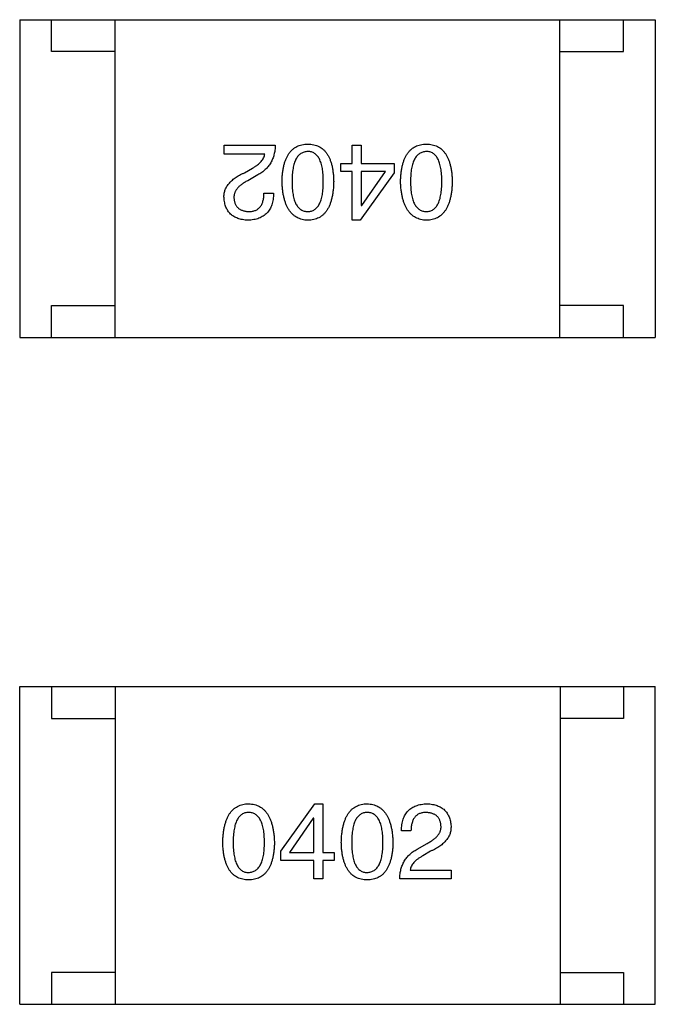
# Model space of a CAD drawing. Header units: millimetres. Extents: x 72 to 239, y 133 to 319.
# Tile 47 of 240: x 138.58 to 139.58, y 181.52 to 183.07. Entities that reach past the tile are written whole.
import ezdxf

# ---------------------------------------------------------------- set-up
doc = ezdxf.new("R2010")
doc.units = ezdxf.units.MM
doc.header["$LTSCALE"] = 5
doc.layers.get('0').update_dxf_attribs({"linetype": 'CONTINUOUS'})

msp = doc.modelspace()

# ---------------------------------------------------------------- linework, layer by layer
for p, q in [((138.5783, 183.0689), (138.5783, 182.5689)), ((138.5783, 183.0689), (139.5783, 183.0689)), ((138.6283, 183.0189), (138.6283, 183.0689)), ((138.7283, 182.5689), (138.7283, 183.0689)), ((139.4283, 182.5689), (139.4283, 183.0689)), ((139.5283, 183.0189), (139.5283, 183.0689)), ((139.5783, 183.0689), (139.5783, 182.5689)), ((138.7283, 183.0189), (138.6283, 183.0189)), ((139.4283, 183.0189), (139.5283, 183.0189)), ((138.8998, 182.8575), (138.8998, 182.8713)), ((138.8998, 182.8713), (138.9804, 182.8713)), ((139.1014, 182.8424), (139.1014, 182.8713)), ((139.1014, 182.8713), (139.1158, 182.8713)), ((139.1158, 182.8713), (139.1158, 182.8424)), ((138.9641, 182.8575), (138.8998, 182.8575)), ((139.0837, 182.83), (139.0837, 182.8424)), ((139.0837, 182.8424), (139.1014, 182.8424)), ((139.1158, 182.8424), (139.1676, 182.8424)), ((139.1676, 182.8424), (139.1676, 182.828)), ((138.9319, 182.828), (138.9444, 182.8352)), ((139.1014, 182.83), (139.0837, 182.83)), ((139.1014, 182.7532), (139.1014, 182.83)), ((139.1676, 182.828), (139.1139, 182.7532)), ((139.1158, 182.83), (139.1158, 182.7762)), ((139.1539, 182.83), (139.1158, 182.83)), ((139.1165, 182.7762), (139.1539, 182.83)), ((138.9529, 182.8247), (138.9372, 182.8155)), ((138.9627, 182.7959), (138.9778, 182.7959)), ((139.1158, 182.7762), (139.1165, 182.7762)), ((139.1139, 182.7532), (139.1014, 182.7532)), ((138.6283, 182.5689), (138.6283, 182.6189)), ((138.6283, 182.6189), (138.7283, 182.6189)), ((139.5283, 182.6189), (139.4283, 182.6189)), ((139.5283, 182.5689), (139.5283, 182.6189)), ((138.5783, 182.5689), (139.5783, 182.5689)), ((138.5785, 181.5191), (138.5785, 182.0191)), ((138.5785, 182.0191), (139.5785, 182.0191)), ((138.6285, 182.0191), (138.6285, 181.9691)), ((138.7285, 182.0191), (138.7285, 181.5191)), ((139.4285, 182.0191), (139.4285, 181.5191)), ((139.5285, 182.0191), (139.5285, 181.9691)), ((139.5785, 181.5191), (139.5785, 182.0191)), ((138.6285, 181.9691), (138.7285, 181.9691)), ((139.5285, 181.9691), (139.4285, 181.9691)), ((138.9891, 181.7601), (139.0429, 181.8348)), ((139.0429, 181.8348), (139.0554, 181.8348)), ((139.0554, 181.8348), (139.0554, 181.7581)), ((139.0403, 181.8119), (139.0029, 181.7581)), ((139.0409, 181.8119), (139.0403, 181.8119)), ((139.0409, 181.7581), (139.0409, 181.8119)), ((139.194, 181.7922), (139.1789, 181.7922)), ((138.9891, 181.7456), (138.9891, 181.7601)), ((139.0029, 181.7581), (139.0409, 181.7581)), ((139.0554, 181.7581), (139.0731, 181.7581)), ((139.0731, 181.7581), (139.0731, 181.7456)), ((139.2038, 181.7633), (139.2196, 181.7725)), ((139.2248, 181.7601), (139.2124, 181.7528)), ((139.0409, 181.7456), (138.9891, 181.7456)), ((139.0409, 181.7168), (139.0409, 181.7456)), ((139.0554, 181.7456), (139.0554, 181.7168)), ((139.0731, 181.7456), (139.0554, 181.7456)), ((139.1927, 181.7305), (139.257, 181.7305)), ((139.257, 181.7305), (139.257, 181.7168)), ((139.0554, 181.7168), (139.0409, 181.7168)), ((139.257, 181.7168), (139.1763, 181.7168)), ((138.6285, 181.5691), (138.6285, 181.5191)), ((138.7285, 181.5691), (138.6285, 181.5691)), ((139.4285, 181.5691), (139.5285, 181.5691)), ((139.5285, 181.5691), (139.5285, 181.5191)), ((138.5785, 181.5191), (139.5785, 181.5191))]:
    msp.add_line(p, q)
for points, knots in [([(138.9804, 182.8713), (138.9804, 182.8699), (138.9803, 182.8674), (138.9799, 182.8635), (138.9793, 182.8599), (138.9785, 182.8563), (138.9775, 182.8529), (138.9763, 182.8497), (138.9749, 182.8465), (138.9733, 182.8435), (138.9715, 182.8407), (138.9694, 182.838), (138.9672, 182.8354), (138.9647, 182.833), (138.9621, 182.8307), (138.9592, 182.8285), (138.9562, 182.8265), (138.954, 182.8253), (138.9529, 182.8247)], [0, 0, 0, 0, 0.069512, 0.136307, 0.201431, 0.265186, 0.327322, 0.388242, 0.448098, 0.507757, 0.566952, 0.626243, 0.686026, 0.745963, 0.807549, 0.869906, 0.934172, 1, 1, 1, 1]), ([(138.9911, 182.8142), (138.9912, 182.8166), (138.9913, 182.8212), (138.9919, 182.8278), (138.9928, 182.834), (138.994, 182.8397), (138.9955, 182.845), (138.9973, 182.8498), (138.9994, 182.8542), (139.0018, 182.8582), (139.0045, 182.8616), (139.0075, 182.8647), (139.0108, 182.8673), (139.0144, 182.8694), (139.0183, 182.871), (139.0225, 182.8723), (139.027, 182.873), (139.0302, 182.8732), (139.0317, 182.8732)], [0, 0, 0, 0, 0.08769, 0.170218, 0.24749, 0.319818, 0.387758, 0.451391, 0.511445, 0.568185, 0.622681, 0.67526, 0.726746, 0.778428, 0.830764, 0.884397, 0.940866, 1, 1, 1, 1]), ([(139.0317, 182.8614), (139.0307, 182.8614), (139.0288, 182.8612), (139.0259, 182.8606), (139.0233, 182.8596), (139.0208, 182.8583), (139.0185, 182.8566), (139.0165, 182.8545), (139.0146, 182.8521), (139.013, 182.8493), (139.0115, 182.8461), (139.0103, 182.8426), (139.0092, 182.8387), (139.0083, 182.8345), (139.0076, 182.83), (139.0072, 182.825), (139.0069, 182.8197), (139.0068, 182.8161), (139.0068, 182.8142)], [0, 0, 0, 0, 0.050879, 0.099377, 0.146973, 0.193618, 0.240619, 0.289461, 0.34047, 0.395283, 0.453059, 0.515633, 0.582666, 0.655287, 0.732971, 0.815933, 0.905166, 1, 1, 1, 1]), ([(139.0317, 182.8732), (139.0333, 182.8732), (139.0364, 182.873), (139.0409, 182.8723), (139.0451, 182.871), (139.0491, 182.8694), (139.0527, 182.8673), (139.056, 182.8647), (139.059, 182.8617), (139.0617, 182.8581), (139.0641, 182.8542), (139.0662, 182.8498), (139.068, 182.845), (139.0695, 182.8397), (139.0707, 182.834), (139.0715, 182.8278), (139.0722, 182.8212), (139.0723, 182.8166), (139.0724, 182.8142)], [0, 0, 0, 0, 0.059135, 0.115606, 0.169241, 0.221578, 0.273261, 0.324749, 0.377329, 0.431642, 0.488541, 0.548597, 0.612232, 0.680174, 0.752504, 0.829777, 0.912307, 1, 1, 1, 1]), ([(139.056, 182.8142), (139.056, 182.8161), (139.056, 182.8198), (139.0557, 182.8252), (139.0552, 182.8302), (139.0546, 182.8348), (139.0537, 182.839), (139.0527, 182.8429), (139.0514, 182.8464), (139.05, 182.8496), (139.0484, 182.8524), (139.0466, 182.8548), (139.0446, 182.8568), (139.0424, 182.8585), (139.04, 182.8599), (139.0374, 182.8608), (139.0346, 182.8613), (139.0327, 182.8614), (139.0317, 182.8614)], [0, 0, 0, 0, 0.096457, 0.187288, 0.27178, 0.350132, 0.423455, 0.491343, 0.554037, 0.612253, 0.666313, 0.717038, 0.764921, 0.811214, 0.856775, 0.902988, 0.950234, 1, 1, 1, 1]), ([(139.1776, 182.8142), (139.1777, 182.8166), (139.1778, 182.8212), (139.1785, 182.8278), (139.1793, 182.834), (139.1806, 182.8397), (139.182, 182.845), (139.1838, 182.8498), (139.1859, 182.8542), (139.1883, 182.8582), (139.191, 182.8616), (139.194, 182.8647), (139.1973, 182.8673), (139.2009, 182.8694), (139.2049, 182.871), (139.2091, 182.8723), (139.2136, 182.873), (139.2167, 182.8732), (139.2183, 182.8732)], [0, 0, 0, 0, 0.08769, 0.170218, 0.24749, 0.319818, 0.387758, 0.451391, 0.511445, 0.568185, 0.622681, 0.67526, 0.726746, 0.778428, 0.830764, 0.884397, 0.940866, 1, 1, 1, 1]), ([(139.2183, 182.8614), (139.2173, 182.8614), (139.2153, 182.8612), (139.2124, 182.8606), (139.2098, 182.8596), (139.2073, 182.8583), (139.205, 182.8566), (139.203, 182.8545), (139.2011, 182.8521), (139.1995, 182.8493), (139.198, 182.8461), (139.1968, 182.8426), (139.1957, 182.8387), (139.1948, 182.8345), (139.1942, 182.83), (139.1937, 182.825), (139.1934, 182.8197), (139.1934, 182.8161), (139.1933, 182.8142)], [0, 0, 0, 0, 0.050879, 0.099377, 0.146973, 0.193618, 0.240619, 0.289461, 0.34047, 0.395283, 0.453059, 0.515633, 0.582666, 0.655287, 0.732971, 0.815933, 0.905166, 1, 1, 1, 1]), ([(139.2183, 182.8732), (139.2199, 182.8732), (139.223, 182.873), (139.2275, 182.8723), (139.2317, 182.871), (139.2356, 182.8694), (139.2392, 182.8673), (139.2425, 182.8647), (139.2455, 182.8617), (139.2482, 182.8581), (139.2506, 182.8542), (139.2527, 182.8498), (139.2545, 182.845), (139.256, 182.8397), (139.2572, 182.834), (139.2581, 182.8278), (139.2587, 182.8212), (139.2588, 182.8166), (139.2589, 182.8142)], [0, 0, 0, 0, 0.059135, 0.115606, 0.169241, 0.221578, 0.273261, 0.324749, 0.377329, 0.431642, 0.488541, 0.548597, 0.612232, 0.680174, 0.752504, 0.829777, 0.912307, 1, 1, 1, 1]), ([(139.2425, 182.8142), (139.2425, 182.8161), (139.2425, 182.8198), (139.2422, 182.8252), (139.2417, 182.8302), (139.2411, 182.8348), (139.2402, 182.839), (139.2392, 182.8429), (139.238, 182.8464), (139.2365, 182.8496), (139.2349, 182.8524), (139.2331, 182.8548), (139.2311, 182.8568), (139.2289, 182.8585), (139.2265, 182.8599), (139.2239, 182.8608), (139.2212, 182.8613), (139.2192, 182.8614), (139.2183, 182.8614)], [0, 0, 0, 0, 0.096457, 0.187288, 0.27178, 0.350132, 0.423455, 0.491343, 0.554037, 0.612253, 0.666313, 0.717038, 0.764921, 0.811214, 0.856775, 0.902988, 0.950234, 1, 1, 1, 1]), ([(138.9444, 182.8352), (138.9458, 182.836), (138.9485, 182.8376), (138.9522, 182.8402), (138.9554, 182.8428), (138.9581, 182.8456), (138.9604, 182.8484), (138.9621, 182.8513), (138.9634, 182.8544), (138.9638, 182.8565), (138.9641, 182.8575)], [0, 0, 0, 0, 0.158292, 0.304606, 0.440272, 0.565336, 0.681745, 0.791834, 0.896966, 1, 1, 1, 1]), ([(138.8998, 182.7886), (138.8998, 182.7896), (138.8997, 182.7916), (138.9, 182.7946), (138.9005, 182.7974), (138.9012, 182.8002), (138.9023, 182.8029), (138.9037, 182.8056), (138.9053, 182.8082), (138.9072, 182.8107), (138.9093, 182.8131), (138.9117, 182.8155), (138.9144, 182.8177), (138.9174, 182.8199), (138.9206, 182.8221), (138.9241, 182.8241), (138.9279, 182.8261), (138.9306, 182.8274), (138.9319, 182.828)], [0, 0, 0, 0, 0.055083, 0.109453, 0.162685, 0.21614, 0.26961, 0.324284, 0.380202, 0.437433, 0.497084, 0.559152, 0.624288, 0.692446, 0.763862, 0.838743, 0.917269, 1, 1, 1, 1]), ([(138.9372, 182.8155), (138.9362, 182.815), (138.9344, 182.8141), (138.9318, 182.8126), (138.9295, 182.811), (138.9272, 182.8094), (138.9252, 182.8078), (138.9234, 182.8062), (138.9217, 182.8045), (138.9203, 182.8028), (138.919, 182.801), (138.9179, 182.7993), (138.9171, 182.7975), (138.9163, 182.7956), (138.9159, 182.7938), (138.9155, 182.7919), (138.9154, 182.7899), (138.9155, 182.7886), (138.9155, 182.788)], [0, 0, 0, 0, 0.084365, 0.165386, 0.24176, 0.314729, 0.38433, 0.449952, 0.513164, 0.5734, 0.630824, 0.68644, 0.740136, 0.792605, 0.844515, 0.896112, 0.947763, 1, 1, 1, 1]), ([(139.0317, 182.7532), (139.0302, 182.7533), (139.0271, 182.7535), (139.0227, 182.7544), (139.0185, 182.7557), (139.0147, 182.7574), (139.0111, 182.7597), (139.0078, 182.7624), (139.0048, 182.7655), (139.0021, 182.7692), (138.9997, 182.7732), (138.9976, 182.7777), (138.9958, 182.7827), (138.9943, 182.7881), (138.993, 182.794), (138.9921, 182.8003), (138.9914, 182.8071), (138.9912, 182.8118), (138.9911, 182.8142)], [0, 0, 0, 0, 0.057415, 0.112361, 0.16496, 0.216437, 0.267441, 0.318839, 0.371478, 0.426325, 0.483626, 0.544235, 0.608673, 0.677374, 0.750405, 0.828394, 0.911525, 1, 1, 1, 1]), ([(139.0068, 182.8142), (139.0068, 182.8123), (139.0069, 182.8086), (139.0072, 182.8033), (139.0076, 182.7983), (139.0083, 182.7937), (139.0092, 182.7894), (139.0102, 182.7855), (139.0115, 182.782), (139.0129, 182.7788), (139.0146, 182.7761), (139.0165, 182.7736), (139.0185, 182.7716), (139.0208, 182.7699), (139.0233, 182.7686), (139.0259, 182.7677), (139.0288, 182.7671), (139.0307, 182.767), (139.0317, 182.767)], [0, 0, 0, 0, 0.095719, 0.185854, 0.269738, 0.347952, 0.420315, 0.487894, 0.550245, 0.608186, 0.662454, 0.713283, 0.761375, 0.808209, 0.854301, 0.901312, 0.949396, 1, 1, 1, 1]), ([(139.0317, 182.767), (139.0327, 182.767), (139.0346, 182.7671), (139.0374, 182.7677), (139.04, 182.7686), (139.0424, 182.7699), (139.0446, 182.7716), (139.0466, 182.7736), (139.0484, 182.7761), (139.05, 182.7789), (139.0514, 182.782), (139.0527, 182.7855), (139.0537, 182.7894), (139.0546, 182.7937), (139.0552, 182.7983), (139.0557, 182.8033), (139.056, 182.8086), (139.056, 182.8123), (139.056, 182.8142)], [0, 0, 0, 0, 0.049764, 0.097007, 0.143217, 0.188577, 0.235116, 0.282997, 0.333719, 0.387776, 0.445989, 0.508679, 0.576563, 0.649481, 0.728235, 0.812722, 0.903548, 1, 1, 1, 1]), ([(139.0724, 182.8142), (139.0723, 182.8118), (139.0722, 182.8071), (139.0715, 182.8002), (139.0707, 182.7938), (139.0694, 182.7879), (139.068, 182.7824), (139.0662, 182.7774), (139.0641, 182.7729), (139.0617, 182.7688), (139.059, 182.7652), (139.056, 182.7621), (139.0527, 182.7594), (139.0491, 182.7572), (139.0451, 182.7555), (139.0409, 182.7542), (139.0364, 182.7534), (139.0333, 182.7533), (139.0317, 182.7532)], [0, 0, 0, 0, 0.088823, 0.172287, 0.250296, 0.323438, 0.392244, 0.456221, 0.516635, 0.573871, 0.628, 0.680335, 0.731489, 0.782557, 0.834044, 0.886738, 0.942089, 1, 1, 1, 1]), ([(139.2183, 182.7532), (139.2167, 182.7533), (139.2136, 182.7535), (139.2092, 182.7544), (139.2051, 182.7557), (139.2012, 182.7574), (139.1976, 182.7597), (139.1943, 182.7624), (139.1913, 182.7655), (139.1887, 182.7692), (139.1862, 182.7732), (139.1841, 182.7777), (139.1823, 182.7827), (139.1808, 182.7881), (139.1796, 182.794), (139.1786, 182.8003), (139.1779, 182.8071), (139.1777, 182.8118), (139.1776, 182.8142)], [0, 0, 0, 0, 0.057415, 0.112361, 0.16496, 0.216437, 0.267441, 0.318839, 0.371478, 0.426325, 0.483626, 0.544235, 0.608673, 0.677374, 0.750405, 0.828394, 0.911525, 1, 1, 1, 1]), ([(139.1933, 182.8142), (139.1934, 182.8123), (139.1934, 182.8086), (139.1937, 182.8033), (139.1942, 182.7983), (139.1948, 182.7937), (139.1957, 182.7894), (139.1968, 182.7855), (139.198, 182.782), (139.1995, 182.7788), (139.2012, 182.7761), (139.203, 182.7736), (139.2051, 182.7716), (139.2073, 182.7699), (139.2098, 182.7686), (139.2124, 182.7677), (139.2153, 182.7671), (139.2173, 182.767), (139.2183, 182.767)], [0, 0, 0, 0, 0.095719, 0.185854, 0.269738, 0.347952, 0.420315, 0.487894, 0.550245, 0.608186, 0.662454, 0.713283, 0.761375, 0.808209, 0.854301, 0.901312, 0.949396, 1, 1, 1, 1]), ([(139.2183, 182.767), (139.2192, 182.767), (139.2212, 182.7671), (139.2239, 182.7677), (139.2265, 182.7686), (139.2289, 182.7699), (139.2311, 182.7716), (139.2331, 182.7736), (139.2349, 182.7761), (139.2365, 182.7789), (139.238, 182.782), (139.2392, 182.7855), (139.2402, 182.7894), (139.2411, 182.7937), (139.2417, 182.7983), (139.2422, 182.8033), (139.2425, 182.8086), (139.2425, 182.8123), (139.2425, 182.8142)], [0, 0, 0, 0, 0.049764, 0.097007, 0.143217, 0.188577, 0.235116, 0.282997, 0.333719, 0.387776, 0.445989, 0.508679, 0.576563, 0.649481, 0.728235, 0.812722, 0.903548, 1, 1, 1, 1]), ([(139.2589, 182.8142), (139.2588, 182.8118), (139.2587, 182.8071), (139.2581, 182.8002), (139.2572, 182.7938), (139.256, 182.7879), (139.2545, 182.7824), (139.2527, 182.7774), (139.2506, 182.7729), (139.2482, 182.7688), (139.2455, 182.7652), (139.2425, 182.7621), (139.2392, 182.7594), (139.2356, 182.7572), (139.2317, 182.7555), (139.2275, 182.7542), (139.223, 182.7534), (139.2199, 182.7533), (139.2183, 182.7532)], [0, 0, 0, 0, 0.088823, 0.172287, 0.250296, 0.323438, 0.392244, 0.456221, 0.516635, 0.573871, 0.628, 0.680335, 0.731489, 0.782557, 0.834044, 0.886738, 0.942089, 1, 1, 1, 1]), ([(138.9372, 182.7532), (138.9357, 182.7533), (138.9329, 182.7535), (138.9289, 182.7541), (138.9251, 182.755), (138.9216, 182.7561), (138.9183, 182.7575), (138.9153, 182.7591), (138.9126, 182.7609), (138.9101, 182.763), (138.9079, 182.7654), (138.9059, 182.768), (138.9042, 182.7708), (138.9028, 182.7739), (138.9016, 182.7772), (138.9008, 182.7808), (138.9001, 182.7847), (138.8999, 182.7873), (138.8998, 182.7886)], [0, 0, 0, 0, 0.074847, 0.14558, 0.212628, 0.276599, 0.337792, 0.396608, 0.453638, 0.509854, 0.565589, 0.621545, 0.678777, 0.737222, 0.798388, 0.862259, 0.929312, 1, 1, 1, 1]), ([(138.9155, 182.788), (138.9156, 182.7872), (138.9157, 182.7856), (138.9161, 182.7832), (138.9167, 182.7811), (138.9174, 182.7791), (138.9184, 182.7772), (138.9194, 182.7755), (138.9207, 182.774), (138.9221, 182.7725), (138.9236, 182.7713), (138.9254, 182.7702), (138.9273, 182.7693), (138.9293, 182.7685), (138.9316, 182.7679), (138.9339, 182.7674), (138.9365, 182.7671), (138.9382, 182.7671), (138.9391, 182.767)], [0, 0, 0, 0, 0.069456, 0.136175, 0.198596, 0.258993, 0.316838, 0.37342, 0.428889, 0.48454, 0.540119, 0.597644, 0.65702, 0.718534, 0.783117, 0.851564, 0.923888, 1, 1, 1, 1]), ([(138.9778, 182.7959), (138.9778, 182.7942), (138.9777, 182.7909), (138.9771, 182.7862), (138.9763, 182.7818), (138.9751, 182.7777), (138.9737, 182.774), (138.9719, 182.7705), (138.9698, 182.7673), (138.9674, 182.7645), (138.9647, 182.762), (138.9616, 182.7598), (138.9583, 182.7579), (138.9547, 182.7563), (138.9507, 182.755), (138.9465, 182.7541), (138.9419, 182.7535), (138.9388, 182.7533), (138.9372, 182.7532)], [0, 0, 0, 0, 0.074935, 0.145873, 0.212498, 0.27598, 0.33603, 0.394042, 0.450372, 0.505546, 0.560812, 0.616481, 0.673265, 0.732328, 0.7938, 0.858943, 0.92718, 1, 1, 1, 1]), ([(138.9391, 182.767), (138.9401, 182.767), (138.9419, 182.7671), (138.9445, 182.7674), (138.9469, 182.768), (138.9492, 182.7687), (138.9513, 182.7698), (138.9532, 182.771), (138.955, 182.7725), (138.9565, 182.7742), (138.958, 182.7761), (138.9592, 182.7783), (138.9602, 182.7807), (138.9611, 182.7833), (138.9618, 182.7861), (138.9623, 182.7892), (138.9626, 182.7924), (138.9627, 182.7947), (138.9627, 182.7959)], [0, 0, 0, 0, 0.065945, 0.127767, 0.186553, 0.242898, 0.297728, 0.351599, 0.404854, 0.459191, 0.515338, 0.573322, 0.634405, 0.698538, 0.767039, 0.84022, 0.917406, 1, 1, 1, 1]), ([(138.8978, 181.7738), (138.8979, 181.7763), (138.8981, 181.781), (138.8987, 181.7878), (138.8996, 181.7942), (138.9008, 181.8001), (138.9023, 181.8056), (138.9041, 181.8106), (138.9061, 181.8151), (138.9086, 181.8192), (138.9112, 181.8228), (138.9142, 181.826), (138.9175, 181.8286), (138.9212, 181.8308), (138.9251, 181.8325), (138.9293, 181.8338), (138.9338, 181.8346), (138.9369, 181.8347), (138.9385, 181.8348)], [0, 0, 0, 0, 0.088823, 0.172287, 0.250296, 0.323438, 0.392244, 0.456221, 0.516635, 0.573871, 0.628, 0.680335, 0.731489, 0.782557, 0.834044, 0.886738, 0.942089, 1, 1, 1, 1]), ([(138.9385, 181.821), (138.9375, 181.821), (138.9356, 181.8209), (138.9328, 181.8204), (138.9302, 181.8195), (138.9278, 181.8181), (138.9256, 181.8165), (138.9236, 181.8144), (138.9218, 181.812), (138.9202, 181.8092), (138.9188, 181.806), (138.9175, 181.8025), (138.9166, 181.7986), (138.9157, 181.7944), (138.915, 181.7898), (138.9146, 181.7848), (138.9143, 181.7794), (138.9142, 181.7757), (138.9142, 181.7738)], [0, 0, 0, 0, 0.049764, 0.097007, 0.143217, 0.188577, 0.235116, 0.282997, 0.333719, 0.387776, 0.445989, 0.508679, 0.576563, 0.649481, 0.728235, 0.812722, 0.903548, 1, 1, 1, 1]), ([(138.9385, 181.8348), (138.9401, 181.8347), (138.9431, 181.8345), (138.9476, 181.8337), (138.9517, 181.8323), (138.9556, 181.8306), (138.9591, 181.8284), (138.9624, 181.8257), (138.9654, 181.8225), (138.9681, 181.8189), (138.9705, 181.8148), (138.9726, 181.8103), (138.9744, 181.8053), (138.976, 181.7999), (138.9772, 181.794), (138.9782, 181.7877), (138.9788, 181.7809), (138.979, 181.7762), (138.9791, 181.7738)], [0, 0, 0, 0, 0.057415, 0.112361, 0.16496, 0.216437, 0.267441, 0.318839, 0.371478, 0.426325, 0.483626, 0.544235, 0.608673, 0.677374, 0.750405, 0.828394, 0.911525, 1, 1, 1, 1]), ([(138.9634, 181.7738), (138.9634, 181.7757), (138.9634, 181.7794), (138.9631, 181.7848), (138.9626, 181.7898), (138.9619, 181.7944), (138.961, 181.7986), (138.96, 181.8025), (138.9587, 181.806), (138.9573, 181.8092), (138.9556, 181.812), (138.9538, 181.8144), (138.9517, 181.8165), (138.9494, 181.8182), (138.947, 181.8195), (138.9443, 181.8204), (138.9415, 181.8209), (138.9395, 181.821), (138.9385, 181.821)], [0, 0, 0, 0, 0.095719, 0.185854, 0.269738, 0.347952, 0.420315, 0.487894, 0.550245, 0.608186, 0.662454, 0.713283, 0.761375, 0.808209, 0.854301, 0.901312, 0.949396, 1, 1, 1, 1]), ([(139.0844, 181.7738), (139.0844, 181.7763), (139.0846, 181.781), (139.0852, 181.7878), (139.0861, 181.7942), (139.0873, 181.8001), (139.0888, 181.8056), (139.0906, 181.8106), (139.0927, 181.8151), (139.0951, 181.8192), (139.0978, 181.8228), (139.1008, 181.826), (139.1041, 181.8286), (139.1077, 181.8308), (139.1116, 181.8325), (139.1158, 181.8338), (139.1203, 181.8346), (139.1234, 181.8347), (139.125, 181.8348)], [0, 0, 0, 0, 0.088823, 0.172287, 0.250296, 0.323438, 0.392244, 0.456221, 0.516635, 0.573871, 0.628, 0.680335, 0.731489, 0.782557, 0.834044, 0.886738, 0.942089, 1, 1, 1, 1]), ([(139.125, 181.821), (139.124, 181.821), (139.1221, 181.8209), (139.1193, 181.8204), (139.1167, 181.8195), (139.1143, 181.8181), (139.1122, 181.8165), (139.1101, 181.8144), (139.1083, 181.812), (139.1067, 181.8092), (139.1053, 181.806), (139.1041, 181.8025), (139.1031, 181.7986), (139.1022, 181.7944), (139.1015, 181.7898), (139.1011, 181.7848), (139.1008, 181.7794), (139.1008, 181.7757), (139.1007, 181.7738)], [0, 0, 0, 0, 0.049764, 0.097007, 0.143217, 0.188577, 0.235116, 0.282997, 0.333719, 0.387776, 0.445989, 0.508679, 0.576563, 0.649481, 0.728235, 0.812722, 0.903548, 1, 1, 1, 1]), ([(139.125, 181.8348), (139.1266, 181.8347), (139.1296, 181.8345), (139.1341, 181.8337), (139.1382, 181.8323), (139.1421, 181.8306), (139.1457, 181.8284), (139.1489, 181.8257), (139.1519, 181.8225), (139.1546, 181.8189), (139.157, 181.8148), (139.1591, 181.8103), (139.161, 181.8053), (139.1625, 181.7999), (139.1637, 181.794), (139.1647, 181.7877), (139.1654, 181.7809), (139.1656, 181.7762), (139.1657, 181.7738)], [0, 0, 0, 0, 0.057415, 0.112361, 0.16496, 0.216437, 0.267441, 0.318839, 0.371478, 0.426325, 0.483626, 0.544235, 0.608673, 0.677374, 0.750405, 0.828394, 0.911525, 1, 1, 1, 1]), ([(139.1499, 181.7738), (139.1499, 181.7757), (139.1499, 181.7794), (139.1496, 181.7848), (139.1491, 181.7898), (139.1484, 181.7944), (139.1476, 181.7986), (139.1465, 181.8025), (139.1452, 181.806), (139.1438, 181.8092), (139.1421, 181.812), (139.1403, 181.8144), (139.1382, 181.8165), (139.136, 181.8182), (139.1335, 181.8195), (139.1308, 181.8204), (139.128, 181.8209), (139.126, 181.821), (139.125, 181.821)], [0, 0, 0, 0, 0.095719, 0.185854, 0.269738, 0.347952, 0.420315, 0.487894, 0.550245, 0.608186, 0.662454, 0.713283, 0.761375, 0.808209, 0.854301, 0.901312, 0.949396, 1, 1, 1, 1]), ([(139.1789, 181.7922), (139.179, 181.7939), (139.1791, 181.7971), (139.1796, 181.8018), (139.1805, 181.8062), (139.1816, 181.8103), (139.1831, 181.8141), (139.1849, 181.8175), (139.187, 181.8207), (139.1894, 181.8235), (139.1921, 181.8261), (139.1951, 181.8283), (139.1984, 181.8302), (139.2021, 181.8317), (139.206, 181.833), (139.2103, 181.8339), (139.2148, 181.8346), (139.218, 181.8347), (139.2196, 181.8348)], [0, 0, 0, 0, 0.074935, 0.145873, 0.212498, 0.27598, 0.33603, 0.394042, 0.450372, 0.505546, 0.560812, 0.616481, 0.673265, 0.732328, 0.7938, 0.858943, 0.92718, 1, 1, 1, 1]), ([(139.2176, 181.821), (139.2167, 181.821), (139.2149, 181.821), (139.2123, 181.8206), (139.2098, 181.8201), (139.2075, 181.8193), (139.2054, 181.8183), (139.2035, 181.817), (139.2018, 181.8156), (139.2002, 181.8138), (139.1988, 181.8119), (139.1976, 181.8098), (139.1966, 181.8074), (139.1957, 181.8048), (139.195, 181.8019), (139.1945, 181.7989), (139.1941, 181.7956), (139.1941, 181.7934), (139.194, 181.7922)], [0, 0, 0, 0, 0.065945, 0.127767, 0.186553, 0.242898, 0.297728, 0.351599, 0.404854, 0.459191, 0.515338, 0.573322, 0.634405, 0.698538, 0.767039, 0.84022, 0.917406, 1, 1, 1, 1]), ([(139.2412, 181.8001), (139.2412, 181.8009), (139.241, 181.8025), (139.2406, 181.8048), (139.24, 181.807), (139.2393, 181.809), (139.2384, 181.8108), (139.2373, 181.8126), (139.2361, 181.8141), (139.2347, 181.8155), (139.2331, 181.8167), (139.2314, 181.8178), (139.2295, 181.8187), (139.2274, 181.8195), (139.2252, 181.8201), (139.2228, 181.8206), (139.2203, 181.8209), (139.2185, 181.821), (139.2176, 181.821)], [0, 0, 0, 0, 0.069456, 0.136175, 0.198596, 0.258993, 0.316838, 0.37342, 0.428889, 0.48454, 0.540119, 0.597644, 0.65702, 0.718534, 0.783117, 0.851564, 0.923888, 1, 1, 1, 1]), ([(139.2196, 181.8348), (139.221, 181.8347), (139.2238, 181.8345), (139.2279, 181.8339), (139.2316, 181.833), (139.2352, 181.8319), (139.2384, 181.8306), (139.2414, 181.829), (139.2442, 181.8271), (139.2467, 181.825), (139.2489, 181.8227), (139.2509, 181.8201), (139.2525, 181.8172), (139.2539, 181.8141), (139.2551, 181.8108), (139.256, 181.8072), (139.2566, 181.8034), (139.2568, 181.8008), (139.257, 181.7994)], [0, 0, 0, 0, 0.074847, 0.14558, 0.212628, 0.276599, 0.337792, 0.396608, 0.453638, 0.509854, 0.565589, 0.621545, 0.678777, 0.737222, 0.798388, 0.862259, 0.929312, 1, 1, 1, 1]), ([(139.2196, 181.7725), (139.2205, 181.773), (139.2223, 181.774), (139.2249, 181.7755), (139.2273, 181.777), (139.2295, 181.7786), (139.2315, 181.7802), (139.2334, 181.7819), (139.235, 181.7835), (139.2365, 181.7853), (139.2377, 181.787), (139.2388, 181.7888), (139.2397, 181.7906), (139.2404, 181.7924), (139.2409, 181.7943), (139.2412, 181.7962), (139.2413, 181.7981), (139.2413, 181.7994), (139.2412, 181.8001)], [0, 0, 0, 0, 0.084365, 0.165386, 0.24176, 0.314729, 0.38433, 0.449952, 0.513164, 0.5734, 0.630824, 0.68644, 0.740136, 0.792605, 0.844515, 0.896112, 0.947763, 1, 1, 1, 1]), ([(139.257, 181.7994), (139.257, 181.7984), (139.257, 181.7964), (139.2568, 181.7935), (139.2563, 181.7906), (139.2555, 181.7878), (139.2544, 181.7851), (139.2531, 181.7825), (139.2515, 181.7799), (139.2496, 181.7774), (139.2474, 181.775), (139.245, 181.7726), (139.2423, 181.7703), (139.2393, 181.7681), (139.2361, 181.766), (139.2326, 181.7639), (139.2288, 181.7619), (139.2262, 181.7607), (139.2248, 181.7601)], [0, 0, 0, 0, 0.055083, 0.109453, 0.162685, 0.21614, 0.26961, 0.324284, 0.380202, 0.437433, 0.497084, 0.559152, 0.624288, 0.692446, 0.763862, 0.838743, 0.917269, 1, 1, 1, 1]), ([(138.9385, 181.7148), (138.9369, 181.7149), (138.9338, 181.715), (138.9293, 181.7158), (138.9251, 181.717), (138.9212, 181.7187), (138.9176, 181.7208), (138.9142, 181.7234), (138.9112, 181.7264), (138.9086, 181.7299), (138.9061, 181.7338), (138.9041, 181.7382), (138.9023, 181.7431), (138.9008, 181.7484), (138.8996, 181.7541), (138.8987, 181.7603), (138.8981, 181.7669), (138.8979, 181.7715), (138.8978, 181.7738)], [0, 0, 0, 0, 0.059135, 0.115606, 0.169241, 0.221578, 0.273261, 0.324749, 0.377329, 0.431642, 0.488541, 0.548597, 0.612232, 0.680174, 0.752504, 0.829777, 0.912307, 1, 1, 1, 1]), ([(138.9142, 181.7738), (138.9142, 181.7719), (138.9143, 181.7682), (138.9146, 181.7629), (138.915, 181.7579), (138.9157, 181.7533), (138.9166, 181.749), (138.9175, 181.7451), (138.9188, 181.7416), (138.9202, 181.7385), (138.9218, 181.7357), (138.9236, 181.7332), (138.9256, 181.7312), (138.9278, 181.7295), (138.9302, 181.7282), (138.9328, 181.7273), (138.9356, 181.7267), (138.9375, 181.7267), (138.9385, 181.7266)], [0, 0, 0, 0, 0.096457, 0.187288, 0.27178, 0.350132, 0.423455, 0.491343, 0.554037, 0.612253, 0.666313, 0.717038, 0.764921, 0.811214, 0.856775, 0.902988, 0.950234, 1, 1, 1, 1]), ([(138.9385, 181.7266), (138.9395, 181.7267), (138.9415, 181.7268), (138.9443, 181.7274), (138.947, 181.7284), (138.9494, 181.7298), (138.9517, 181.7315), (138.9537, 181.7336), (138.9556, 181.736), (138.9573, 181.7388), (138.9587, 181.7419), (138.96, 181.7454), (138.9611, 181.7493), (138.9619, 181.7535), (138.9626, 181.7581), (138.9631, 181.763), (138.9634, 181.7683), (138.9634, 181.7719), (138.9634, 181.7738)], [0, 0, 0, 0, 0.050879, 0.099377, 0.146973, 0.193618, 0.240619, 0.289461, 0.34047, 0.395283, 0.453059, 0.515633, 0.582666, 0.655287, 0.732971, 0.815933, 0.905166, 1, 1, 1, 1]), ([(138.9791, 181.7738), (138.9791, 181.7715), (138.9789, 181.7669), (138.9783, 181.7603), (138.9774, 181.7541), (138.9762, 181.7484), (138.9747, 181.7431), (138.9729, 181.7382), (138.9708, 181.7338), (138.9684, 181.7299), (138.9657, 181.7264), (138.9627, 181.7234), (138.9594, 181.7208), (138.9558, 181.7187), (138.9519, 181.717), (138.9477, 181.7158), (138.9432, 181.715), (138.9401, 181.7149), (138.9385, 181.7148)], [0, 0, 0, 0, 0.08769, 0.170218, 0.24749, 0.319818, 0.387758, 0.451391, 0.511445, 0.568185, 0.622681, 0.67526, 0.726746, 0.778428, 0.830764, 0.884397, 0.940866, 1, 1, 1, 1]), ([(139.125, 181.7148), (139.1234, 181.7149), (139.1203, 181.715), (139.1158, 181.7158), (139.1116, 181.717), (139.1077, 181.7187), (139.1041, 181.7208), (139.1008, 181.7234), (139.0978, 181.7264), (139.0951, 181.7299), (139.0927, 181.7338), (139.0906, 181.7382), (139.0888, 181.7431), (139.0873, 181.7484), (139.0861, 181.7541), (139.0852, 181.7603), (139.0846, 181.7669), (139.0844, 181.7715), (139.0844, 181.7738)], [0, 0, 0, 0, 0.059135, 0.115606, 0.169241, 0.221578, 0.273261, 0.324749, 0.377329, 0.431642, 0.488541, 0.548597, 0.612232, 0.680174, 0.752504, 0.829777, 0.912307, 1, 1, 1, 1]), ([(139.1007, 181.7738), (139.1008, 181.7719), (139.1008, 181.7682), (139.1011, 181.7629), (139.1015, 181.7579), (139.1022, 181.7533), (139.1031, 181.749), (139.1041, 181.7451), (139.1053, 181.7416), (139.1067, 181.7385), (139.1083, 181.7357), (139.1101, 181.7332), (139.1121, 181.7312), (139.1144, 181.7295), (139.1167, 181.7282), (139.1193, 181.7273), (139.1221, 181.7267), (139.124, 181.7267), (139.125, 181.7266)], [0, 0, 0, 0, 0.096457, 0.187288, 0.27178, 0.350132, 0.423455, 0.491343, 0.554037, 0.612253, 0.666313, 0.717038, 0.764921, 0.811214, 0.856775, 0.902988, 0.950234, 1, 1, 1, 1]), ([(139.125, 181.7266), (139.126, 181.7267), (139.128, 181.7268), (139.1308, 181.7274), (139.1335, 181.7284), (139.136, 181.7298), (139.1382, 181.7315), (139.1403, 181.7336), (139.1421, 181.736), (139.1438, 181.7388), (139.1453, 181.7419), (139.1465, 181.7454), (139.1476, 181.7493), (139.1484, 181.7535), (139.1491, 181.7581), (139.1496, 181.763), (139.1499, 181.7683), (139.1499, 181.7719), (139.1499, 181.7738)], [0, 0, 0, 0, 0.050879, 0.099377, 0.146973, 0.193618, 0.240619, 0.289461, 0.34047, 0.395283, 0.453059, 0.515633, 0.582666, 0.655287, 0.732971, 0.815933, 0.905166, 1, 1, 1, 1]), ([(139.1657, 181.7738), (139.1656, 181.7715), (139.1654, 181.7669), (139.1648, 181.7603), (139.1639, 181.7541), (139.1627, 181.7484), (139.1612, 181.7431), (139.1594, 181.7382), (139.1574, 181.7338), (139.155, 181.7299), (139.1523, 181.7264), (139.1493, 181.7234), (139.1459, 181.7208), (139.1423, 181.7187), (139.1384, 181.717), (139.1342, 181.7158), (139.1297, 181.715), (139.1266, 181.7149), (139.125, 181.7148)], [0, 0, 0, 0, 0.08769, 0.170218, 0.24749, 0.319818, 0.387758, 0.451391, 0.511445, 0.568185, 0.622681, 0.67526, 0.726746, 0.778428, 0.830764, 0.884397, 0.940866, 1, 1, 1, 1]), ([(139.1763, 181.7168), (139.1764, 181.7181), (139.1765, 181.7207), (139.1769, 181.7245), (139.1774, 181.7282), (139.1782, 181.7317), (139.1792, 181.7351), (139.1804, 181.7384), (139.1818, 181.7415), (139.1835, 181.7445), (139.1853, 181.7474), (139.1874, 181.7501), (139.1896, 181.7526), (139.192, 181.755), (139.1947, 181.7574), (139.1975, 181.7595), (139.2006, 181.7615), (139.2028, 181.7627), (139.2038, 181.7633)], [0, 0, 0, 0, 0.069512, 0.136307, 0.201431, 0.265186, 0.327322, 0.388242, 0.448098, 0.507757, 0.566952, 0.626243, 0.686026, 0.745963, 0.807549, 0.869906, 0.934172, 1, 1, 1, 1]), ([(139.2124, 181.7528), (139.211, 181.752), (139.2083, 181.7505), (139.2046, 181.7479), (139.2013, 181.7452), (139.1986, 181.7425), (139.1964, 181.7396), (139.1946, 181.7367), (139.1933, 181.7337), (139.1929, 181.7316), (139.1927, 181.7305)], [0, 0, 0, 0, 0.158292, 0.304606, 0.440272, 0.565336, 0.681745, 0.791834, 0.896966, 1, 1, 1, 1])]:
    msp.add_open_spline(points, degree=3, knots=knots)

doc.saveas('drawing.dxf')
